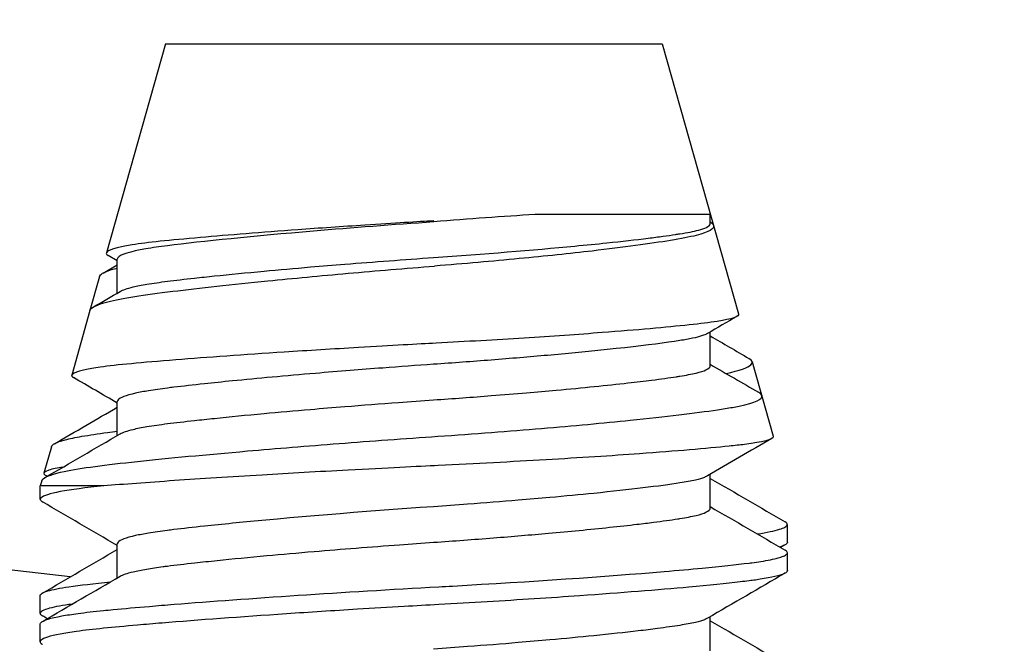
# Model space of a CAD drawing. Header units: inches. Extents: x 1 to 669, y 0 to 417.
# Tile 152 of 256: x 118.569 to 118.785, y 347.414 to 347.551. Entities that reach past the tile are written whole.
import ezdxf

# ---------------------------------------------------------------- set-up
doc = ezdxf.new("R2010")
doc.units = ezdxf.units.IN
doc.header["$LTSCALE"] = 12
doc.header["$MEASUREMENT"] = 0
doc.header["$PDMODE"] = 1
doc.layers.get('0').update_dxf_attribs({"linetype": 'CONTINUOUS'})
doc.layers.get('Defpoints').update_dxf_attribs({"linetype": 'CONTINUOUS'})
doc.layers.add('D', color=2, linetype='CONTINUOUS')
doc.layers.add('X', color=1, linetype='CONTINUOUS')
doc.styles.get("Standard").update_dxf_attribs({"font": 'SIMPLEX.SHX', "width": 0.875})
doc.dimstyles.new('STANDARD$0', dxfattribs={"dimscale": 32, "dimtxt": 0.09375, "dimasz": 0.0625, "dimexe": 0.03125, "dimexo": 0.03125, "dimgap": 0.03125, "dimtad": 1, "dimtih": 1, "dimtoh": 1, "dimdec": 4, "dimzin": 12, "dimdsep": 46, "dimlunit": 5, "dimtxsty": 'Standard', "dimcen": -0.03125, "dimclrd": 256, "dimclre": 256, "dimclrt": 256, "dimadec": 0, "dimazin": 0, "dimtfac": 0.875, "dimtdec": 4, "dimtofl": 0, "dimtmove": 0, "dimatfit": 3, "dimfxl": 1, "dimtolj": 1, "dimtzin": 12, "dimlwd": 13, "dimlwe": 13, "dimarcsym": 0})

# ---------------------------------------------------------------- blocks, each defined once
blk = doc.blocks.new('*D22')
at = {"layer": 'D', "lineweight": 13, "transparency": 16777216}
for p, q in [((58.98388, 356.09545), (58.98388, 301.0531)), ((158.97115, 354.63636), (158.97115, 301.0531)), ((60.98388, 302.0531), (156.97115, 302.0531))]:
    blk.add_line(p, q, dxfattribs=at)
at = {"layer": 'D', "transparency": 16777216}
for points in [[(60.98388, 302.38644), (60.98388, 301.71977), (58.98388, 302.0531)], [(156.97115, 302.38644), (156.97115, 301.71977), (158.97115, 302.0531)]]:
    blk.add_solid(points, dxfattribs=at)
at = {"layer": 'Defpoints', "color": 0, "transparency": 16777216}
for p in [(58.98388, 357.09545), (158.97115, 355.63636), (158.97115, 302.0531)]:
    blk.add_point(p, dxfattribs=at)
at = {"layer": 'D', "transparency": 16777216, "insert": (108.97752, 304.5531), "char_height": 3, "attachment_point": 5}
blk.add_mtext('\\A1;100{}{\\C2;%%p1}', dxfattribs=at)
blk = doc.blocks.new('*D23')
at = {"layer": 'D', "lineweight": 13, "transparency": 16777216}
for p, q in [((90.1511, 360.27725), (90.1511, 307.69279)), ((150.1511, 360.27725), (150.1511, 307.69279)), ((92.1511, 308.69279), (148.1511, 308.69279))]:
    blk.add_line(p, q, dxfattribs=at)
at = {"layer": 'D', "transparency": 16777216}
for points in [[(92.1511, 309.02612), (92.1511, 308.35945), (90.1511, 308.69279)], [(148.1511, 309.02612), (148.1511, 308.35945), (150.1511, 308.69279)]]:
    blk.add_solid(points, dxfattribs=at)
at = {"layer": 'Defpoints', "color": 0, "transparency": 16777216}
for p in [(90.1511, 361.27725), (150.1511, 361.27725), (150.1511, 308.69279)]:
    blk.add_point(p, dxfattribs=at)
at = {"layer": 'D', "transparency": 16777216, "insert": (120.1511, 311.19279), "char_height": 3, "attachment_point": 5}
blk.add_mtext('\\A1;60', dxfattribs=at)

msp = doc.modelspace()

# ---------------------------------------------------------------- linework, layer by layer
msp.add_arc((120.1511, 361.27725), 30, 192.904892, 67.197332)
at = {"extrusion": (5.43852e-32, 2.22045e-16, -1)}
msp.add_arc((-120.1511, 361.27725), 13.9375, 276.47398, 296.294428, dxfattribs=at)
at = {"layer": 'X', "extrusion": (-2.44929e-16, -1, -2.22045e-16)}
for p, q in [((118.60054, 347.5456), (118.58754, 347.49977)), ((118.60054, 347.5456), (118.70954, 347.5456)), ((118.70954, 347.5456), (118.72634, 347.48634)), ((118.68162, 347.50826), (118.72012, 347.50826)), ((118.72012, 347.50619), (118.72012, 347.50826)), ((118.58995, 347.49803), (118.58795, 347.49919)), ((118.58995, 347.49092), (118.58995, 347.49838)), ((118.58683, 347.49532), (118.58995, 347.49714)), ((118.58606, 347.49455), (118.58395, 347.4871)), ((118.58395, 347.4871), (118.57993, 347.47292)), ((118.72012, 347.47494), (118.72012, 347.4824)), ((118.72931, 347.47586), (118.73395, 347.45949)), ((118.58995, 347.45967), (118.58995, 347.46713)), ((118.57547, 347.45718), (118.57383, 347.45141)), ((118.72012, 347.44369), (118.72012, 347.45115)), ((118.57336, 347.44974), (118.57304, 347.4486)), ((118.57304, 347.44565), (118.57304, 347.4486)), ((118.58697, 347.4486), (118.57322, 347.4486)), ((118.73704, 347.43625), (118.73704, 347.44015)), ((118.58995, 347.42842), (118.58995, 347.43588)), ((118.73704, 347.43002), (118.73704, 347.43393)), ((118.57304, 347.42062), (118.57304, 347.42453)), ((118.57304, 347.4144), (118.57304, 347.4183)), ((118.72012, 347.41244), (118.72012, 347.4199))]:
    msp.add_line(p, q, dxfattribs=at)
at = {"layer": 'X'}
for points, knots in [([(118.65944, 347.50678), (118.65597, 347.50658), (118.65072, 347.50626), (118.63926, 347.5055), (118.63431, 347.50516), (118.62163, 347.50424), (118.61438, 347.50366), (118.60136, 347.50252), (118.59648, 347.50203), (118.58969, 347.50096), (118.58776, 347.50037), (118.58748, 347.49959), (118.58761, 347.49939), (118.58795, 347.49919)], [0.0006782, 0.0006782, 0.0006782, 0.0006782, 0.0266017, 0.0266017, 0.0470731, 0.0470731, 0.0812801, 0.0812801, 0.1192728, 0.1192728, 0.160445, 0.160445, 0.174774, 0.174774, 0.174774, 0.174774]), ([(118.65942, 347.50654), (118.6505, 347.50592), (118.64145, 347.50523), (118.63302, 347.50452), (118.62002, 347.50342), (118.60852, 347.50227), (118.60097, 347.50133), (118.59921, 347.50111), (118.59761, 347.50088), (118.59623, 347.50064), (118.59272, 347.50003), (118.59064, 347.49938), (118.5901, 347.49873)], [0, 0, 0, 0, 0.0683254, 0.0683254, 0.0683254, 0.1736943, 0.1736943, 0.1736943, 0.1982329, 0.1982329, 0.1982329, 0.2606785, 0.2606785, 0.2606785, 0.2606785]), ([(118.65938, 347.49873), (118.67037, 347.49949), (118.68113, 347.50037), (118.69038, 347.50125), (118.69282, 347.50148), (118.69517, 347.50171), (118.69738, 347.50194), (118.70072, 347.50229), (118.70377, 347.50264), (118.70647, 347.50297), (118.70763, 347.50312), (118.70872, 347.50326), (118.70975, 347.5034), (118.71072, 347.50353), (118.71164, 347.50366), (118.71248, 347.50379), (118.71281, 347.50384), (118.71314, 347.50389), (118.71345, 347.50394), (118.71507, 347.50419), (118.71645, 347.50446), (118.71751, 347.50475), (118.71824, 347.50494), (118.71883, 347.50515), (118.71926, 347.50535), (118.71975, 347.50559), (118.72004, 347.50583), (118.72011, 347.50607), (118.72012, 347.50611), (118.72012, 347.50615), (118.72012, 347.50619)], [0.000001, 0.000001, 0.000001, 0.000001, 0.0841061, 0.0841061, 0.0841061, 0.1063455, 0.1063455, 0.1063455, 0.1400525, 0.1400525, 0.1400525, 0.1545121, 0.1545121, 0.1545121, 0.1682728, 0.1682728, 0.1682728, 0.1737594, 0.1737594, 0.1737594, 0.2023844, 0.2023844, 0.2023844, 0.2223296, 0.2223296, 0.2223296, 0.2455906, 0.2455906, 0.2455906, 0.2494164, 0.2494164, 0.2494164, 0.2494164]), ([(118.72012, 347.50655), (118.72048, 347.50632), (118.72071, 347.50608), (118.72112, 347.50507), (118.71984, 347.5043), (118.71557, 347.50321), (118.71366, 347.50286), (118.70695, 347.50175), (118.70111, 347.50096), (118.6893, 347.49959), (118.6839, 347.49903), (118.67523, 347.4982), (118.67222, 347.49792), (118.66602, 347.49738), (118.66286, 347.49712), (118.65959, 347.49686)], [-0.2817405, -0.2817405, -0.2817405, -0.2817405, -0.2629546, -0.2629546, -0.1987875, -0.1987875, -0.1646485, -0.1646485, -0.0974389, -0.0974389, -0.0495545, -0.0495545, -0.0250603, -0.0250603, -0.000001, -0.000001, -0.000001, -0.000001]), ([(118.5901, 347.49873), (118.59008, 347.49871), (118.59007, 347.49869), (118.59006, 347.49867), (118.58999, 347.49858), (118.58995, 347.49848), (118.58995, 347.49838)], [0.26067854, 0.26067854, 0.26067854, 0.26067854, 0.26232905, 0.26232905, 0.26232905, 0.27173828, 0.27173828, 0.27173828, 0.27173828]), ([(118.59057, 347.49128), (118.59113, 347.49161), (118.5921, 347.49194), (118.59344, 347.49226), (118.59429, 347.49247), (118.5953, 347.49267), (118.59646, 347.49287), (118.59779, 347.49309), (118.59931, 347.49331), (118.60097, 347.49352), (118.60273, 347.49374), (118.60472, 347.49397), (118.6069, 347.49421), (118.60829, 347.49437), (118.60976, 347.49452), (118.61128, 347.49468), (118.61463, 347.49503), (118.61828, 347.49539), (118.62216, 347.49574), (118.62542, 347.49605), (118.62884, 347.49635), (118.63239, 347.49665), (118.63485, 347.49686), (118.63737, 347.49707), (118.63993, 347.49727), (118.64628, 347.49778), (118.65286, 347.49827), (118.65938, 347.49873)], [0.7929506, 0.7929506, 0.7929506, 0.7929506, 0.8246543, 0.8246543, 0.8246543, 0.8449079, 0.8449079, 0.8449079, 0.8680426, 0.8680426, 0.8680426, 0.8925541, 0.8925541, 0.8925541, 0.9082126, 0.9082126, 0.9082126, 0.9426283, 0.9426283, 0.9426283, 0.9714531, 0.9714531, 0.9714531, 0.9914658, 0.9914658, 0.9914658, 1.0412156, 1.0412156, 1.0412156, 1.0412156]), ([(118.58395, 347.4871), (118.58413, 347.48774), (118.58545, 347.48839), (118.59094, 347.48982), (118.59578, 347.49054), (118.60803, 347.49203), (118.61512, 347.49281), (118.62859, 347.49416), (118.63451, 347.49472), (118.64371, 347.49554), (118.64684, 347.49581), (118.65322, 347.49635), (118.65643, 347.49661), (118.65959, 347.49686)], [-0.5111619, -0.5111619, -0.5111619, -0.5111619, -0.4639998, -0.4639998, -0.4034652, -0.4034652, -0.3471277, -0.3471277, -0.3073159, -0.3073159, -0.2871557, -0.2871557, -0.2663887, -0.2663887, -0.2663887, -0.2663887]), ([(118.58606, 347.49455), (118.58613, 347.49479), (118.58635, 347.49503), (118.58718, 347.49554), (118.58783, 347.49581), (118.58908, 347.49619), (118.5895, 347.49631), (118.58995, 347.49642)], [-0.49929396, -0.49929396, -0.49929396, -0.49929396, -0.48211552, -0.48211552, -0.46195526, -0.46195526, -0.45305629, -0.45305629, -0.45305629, -0.45305629]), ([(118.72634, 347.48634), (118.7265, 347.48577), (118.72491, 347.48521), (118.71999, 347.48444), (118.7179, 347.4842), (118.71048, 347.4834), (118.704, 347.48282), (118.6911, 347.48184), (118.68534, 347.48144), (118.67615, 347.48086), (118.67299, 347.48066), (118.66653, 347.48029), (118.66326, 347.48011), (118.65991, 347.47993)], [0.1699427, 0.1699427, 0.1699427, 0.1699427, 0.2125825, 0.2125825, 0.2342322, 0.2342322, 0.2783402, 0.2783402, 0.3089051, 0.3089051, 0.3243624, 0.3243624, 0.3399537, 0.3399537, 0.3399537, 0.3399537]), ([(118.71953, 347.48206), (118.71887, 347.4817), (118.7178, 347.48134), (118.71622, 347.481), (118.71541, 347.48083), (118.71448, 347.48066), (118.71345, 347.4805), (118.70737, 347.47954), (118.69693, 347.47837), (118.68439, 347.47726), (118.68044, 347.47691), (118.6763, 347.47656), (118.67202, 347.47622), (118.66789, 347.4759), (118.66365, 347.47559), (118.65938, 347.47529)], [0.8161987, 0.8161987, 0.8161987, 0.8161987, 0.8515963, 0.8515963, 0.8515963, 0.8698195, 0.8698195, 0.8698195, 0.9771889, 0.9771889, 0.9771889, 1.0110141, 1.0110141, 1.0110141, 1.0437305, 1.0437305, 1.0437305, 1.0437305]), ([(118.65991, 347.47993), (118.65605, 347.47972), (118.65013, 347.4794), (118.6373, 347.47864), (118.63184, 347.4783), (118.61775, 347.47738), (118.60968, 347.47681), (118.59526, 347.47566), (118.58984, 347.47518), (118.58227, 347.4741), (118.58015, 347.47352), (118.57987, 347.47276), (118.57999, 347.47257), (118.5803, 347.47239)], [-0.1929122, -0.1929122, -0.1929122, -0.1929122, -0.1632994, -0.1632994, -0.1404587, -0.1404587, -0.1019705, -0.1019705, -0.0596181, -0.0596181, -0.0142655, -0.0142655, -0.000001, -0.000001, -0.000001, -0.000001]), ([(118.72358, 347.47329), (118.72654, 347.4739), (118.72839, 347.47454), (118.72954, 347.47565), (118.72938, 347.47612), (118.72859, 347.47658)], [-0.54568496, -0.54568496, -0.54568496, -0.54568496, -0.49415818, -0.49415818, -0.45645487, -0.45645487, -0.45645487, -0.45645487]), ([(118.65938, 347.47529), (118.65566, 347.47503), (118.65192, 347.47476), (118.64821, 347.47448), (118.6458, 347.4743), (118.64341, 347.47411), (118.64105, 347.47392), (118.63849, 347.47372), (118.63596, 347.47351), (118.63347, 347.4733), (118.62688, 347.47275), (118.62071, 347.47219), (118.6152, 347.47164), (118.61305, 347.47143), (118.61101, 347.47122), (118.60907, 347.47101), (118.60663, 347.47075), (118.60437, 347.47049), (118.60237, 347.47025), (118.60189, 347.47019), (118.60142, 347.47014), (118.60097, 347.47008), (118.59946, 347.46989), (118.59807, 347.4697), (118.59683, 347.46949), (118.59575, 347.46931), (118.59479, 347.46913), (118.59395, 347.46894), (118.59181, 347.46847), (118.59051, 347.46797), (118.5901, 347.46748)], [0.000001, 0.000001, 0.000001, 0.000001, 0.0284918, 0.0284918, 0.0284918, 0.04693, 0.04693, 0.04693, 0.0669892, 0.0669892, 0.0669892, 0.120283, 0.120283, 0.120283, 0.1410362, 0.1410362, 0.1410362, 0.1672649, 0.1672649, 0.1672649, 0.1735768, 0.1735768, 0.1735768, 0.1946386, 0.1946386, 0.1946386, 0.2131149, 0.2131149, 0.2131149, 0.2605678, 0.2605678, 0.2605678, 0.2605678]), ([(118.65938, 347.46748), (118.66366, 347.46777), (118.6679, 347.46809), (118.67205, 347.46841), (118.67468, 347.46862), (118.67726, 347.46883), (118.67978, 347.46904), (118.68201, 347.46923), (118.68419, 347.46942), (118.6863, 347.46962), (118.69214, 347.47015), (118.69745, 347.47068), (118.70205, 347.4712), (118.7039, 347.47141), (118.70563, 347.47162), (118.70724, 347.47182), (118.70928, 347.47208), (118.71111, 347.47233), (118.71268, 347.47257), (118.71294, 347.47261), (118.7132, 347.47265), (118.71345, 347.47269), (118.71482, 347.4729), (118.71602, 347.47313), (118.71699, 347.47337), (118.71792, 347.47359), (118.71865, 347.47382), (118.71917, 347.47406), (118.7198, 347.47435), (118.72012, 347.47464), (118.72012, 347.47494)], [0.000001, 0.000001, 0.000001, 0.000001, 0.032754, 0.032754, 0.032754, 0.0535495, 0.0535495, 0.0535495, 0.0719261, 0.0719261, 0.0719261, 0.1227581, 0.1227581, 0.1227581, 0.1431903, 0.1431903, 0.1431903, 0.1691884, 0.1691884, 0.1691884, 0.1735901, 0.1735901, 0.1735901, 0.197765, 0.197765, 0.197765, 0.220971, 0.220971, 0.220971, 0.2494967, 0.2494967, 0.2494967, 0.2494967]), ([(118.6603, 347.45949), (118.66431, 347.45977), (118.6682, 347.46005), (118.67582, 347.46063), (118.67951, 347.46092), (118.69011, 347.46181), (118.69666, 347.46241), (118.71032, 347.46381), (118.7168, 347.46459), (118.72287, 347.46549), (118.72398, 347.46567), (118.72909, 347.46656), (118.73128, 347.46736), (118.73149, 347.46851), (118.73124, 347.46883), (118.73068, 347.46915)], [-0.3257335, -0.3257335, -0.3257335, -0.3257335, -0.294989, -0.294989, -0.2649732, -0.2649732, -0.2062216, -0.2062216, -0.1289667, -0.1289667, -0.1098817, -0.1098817, -0.0307675, -0.0307675, -0.000001, -0.000001, -0.000001, -0.000001]), ([(118.59057, 347.46003), (118.59113, 347.46036), (118.5921, 347.46069), (118.59344, 347.46101), (118.59429, 347.46122), (118.5953, 347.46142), (118.59646, 347.46162), (118.59779, 347.46184), (118.59931, 347.46206), (118.60097, 347.46227), (118.60273, 347.46249), (118.60472, 347.46272), (118.6069, 347.46296), (118.60829, 347.46312), (118.60976, 347.46327), (118.61128, 347.46343), (118.61463, 347.46378), (118.61828, 347.46414), (118.62216, 347.46449), (118.62542, 347.4648), (118.62884, 347.4651), (118.63239, 347.4654), (118.63485, 347.46561), (118.63737, 347.46582), (118.63993, 347.46602), (118.64378, 347.46633), (118.64772, 347.46663), (118.65167, 347.46692), (118.65424, 347.46711), (118.65681, 347.4673), (118.65938, 347.46748)], [0.7929506, 0.7929506, 0.7929506, 0.7929506, 0.8246543, 0.8246543, 0.8246543, 0.8449079, 0.8449079, 0.8449079, 0.8680427, 0.8680427, 0.8680427, 0.8925541, 0.8925541, 0.8925541, 0.9082125, 0.9082125, 0.9082125, 0.9426282, 0.9426282, 0.9426282, 0.9714531, 0.9714531, 0.9714531, 0.9914658, 0.9914658, 0.9914658, 1.0216059, 1.0216059, 1.0216059, 1.0412156, 1.0412156, 1.0412156, 1.0412156]), ([(118.57336, 347.44974), (118.5734, 347.44989), (118.57352, 347.45004), (118.57436, 347.45072), (118.57591, 347.45126), (118.5819, 347.45255), (118.58734, 347.45323), (118.6012, 347.4547), (118.60939, 347.45547), (118.62489, 347.45682), (118.63165, 347.45737), (118.64216, 347.45819), (118.64573, 347.45845), (118.65302, 347.45899), (118.65668, 347.45925), (118.6603, 347.45949)], [0.0386118, 0.0386118, 0.0386118, 0.0386118, 0.053704, 0.053704, 0.1071515, 0.1071515, 0.1867086, 0.1867086, 0.2639256, 0.2639256, 0.31792, 0.31792, 0.3452791, 0.3452791, 0.3734159, 0.3734159, 0.3734159, 0.3734159]), ([(118.57547, 347.45718), (118.57554, 347.45743), (118.5758, 347.45767), (118.57675, 347.45819), (118.57749, 347.45845), (118.57948, 347.45899), (118.58073, 347.45925), (118.58219, 347.45949)], [0.29379713, 0.29379713, 0.29379713, 0.29379713, 0.31792024, 0.31792024, 0.34527915, 0.34527915, 0.37341589, 0.37341589, 0.37341589, 0.37341589]), ([(118.58219, 347.45949), (118.58381, 347.45977), (118.58567, 347.46005), (118.58849, 347.46044), (118.58921, 347.46053), (118.58995, 347.46063)], [-0.04073437, -0.04073437, -0.04073437, -0.04073437, -0.00998972, -0.00998972, -0.000001, -0.000001, -0.000001, -0.000001]), ([(118.73395, 347.45949), (118.73396, 347.45945), (118.73396, 347.45941), (118.73386, 347.45879), (118.73171, 347.45822), (118.72662, 347.45757), (118.7255, 347.45745), (118.71931, 347.4568), (118.71262, 347.45624), (118.69839, 347.45521), (118.69147, 347.45476), (118.68031, 347.45411), (118.67645, 347.4539), (118.66855, 347.45347), (118.66453, 347.45327), (118.66042, 347.45307)], [-0.3667938, -0.3667938, -0.3667938, -0.3667938, -0.3637629, -0.3637629, -0.3169866, -0.3169866, -0.3054623, -0.3054623, -0.2585482, -0.2585482, -0.2223569, -0.2223569, -0.2040661, -0.2040661, -0.1855961, -0.1855961, -0.1855961, -0.1855961]), ([(118.57802, 347.45273), (118.57685, 347.45255), (118.57571, 347.45232), (118.57384, 347.45171), (118.57356, 347.45135), (118.57411, 347.45097), (118.57415, 347.45094), (118.57419, 347.45092)], [0.01461941, 0.01461941, 0.01461941, 0.01461941, 0.03448684, 0.03448684, 0.06109334, 0.06109334, 0.0628624, 0.0628624, 0.0628624, 0.0628624]), ([(118.66042, 347.45307), (118.65592, 347.45286), (118.64901, 347.45252), (118.6341, 347.45171), (118.62777, 347.45135), (118.6148, 347.45058), (118.60833, 347.45016), (118.59655, 347.44935), (118.59133, 347.44896), (118.58697, 347.4486)], [0.000001, 0.000001, 0.000001, 0.000001, 0.0344868, 0.0344868, 0.0610933, 0.0610933, 0.0915496, 0.0915496, 0.1225282, 0.1225282, 0.1225282, 0.1225282]), ([(118.71953, 347.45081), (118.71934, 347.4507), (118.71911, 347.45059), (118.71883, 347.45048), (118.71832, 347.45028), (118.71766, 347.45009), (118.71684, 347.44989), (118.7159, 347.44967), (118.71475, 347.44945), (118.71345, 347.44925), (118.7091, 347.44857), (118.70248, 347.44776), (118.69454, 347.44697), (118.69152, 347.44666), (118.68829, 347.44636), (118.6849, 347.44605), (118.68263, 347.44585), (118.6803, 347.44565), (118.67792, 347.44545), (118.67433, 347.44515), (118.67061, 347.44486), (118.66684, 347.44458), (118.66438, 347.44439), (118.66188, 347.44421), (118.65938, 347.44404)], [0.8161559, 0.8161559, 0.8161559, 0.8161559, 0.8268973, 0.8268973, 0.8268973, 0.8467254, 0.8467254, 0.8467254, 0.8697819, 0.8697819, 0.8697819, 0.9465019, 0.9465019, 0.9465019, 0.9757225, 0.9757225, 0.9757225, 0.9951954, 0.9951954, 0.9951954, 1.0245494, 1.0245494, 1.0245494, 1.0437686, 1.0437686, 1.0437686, 1.0437686]), ([(118.58697, 347.4486), (118.58297, 347.44821), (118.57976, 347.44778), (118.57512, 347.4469), (118.5737, 347.44645), (118.57322, 347.44599)], [-0.1095303, -0.1095303, -0.1095303, -0.1095303, -0.0547449, -0.0547449, -0.000001, -0.000001, -0.000001, -0.000001]), ([(118.57322, 347.44599), (118.5731, 347.44588), (118.57304, 347.44577), (118.57304, 347.44566), (118.57303, 347.44548), (118.57317, 347.4453), (118.57346, 347.44512), (118.57348, 347.44511), (118.5735, 347.4451), (118.57351, 347.44509)], [-0.14614006, -0.14614006, -0.14614006, -0.14614006, -0.13260995, -0.13260995, -0.13260995, -0.11086993, -0.11086993, -0.11086993, -0.10965092, -0.10965092, -0.10965092, -0.10965092]), ([(118.65938, 347.44404), (118.64367, 347.44295), (118.62764, 347.44162), (118.6152, 347.44039), (118.61305, 347.44018), (118.61101, 347.43997), (118.60907, 347.43976), (118.60663, 347.4395), (118.60437, 347.43924), (118.60237, 347.439), (118.60189, 347.43894), (118.60142, 347.43889), (118.60097, 347.43883), (118.59946, 347.43864), (118.59807, 347.43845), (118.59683, 347.43824), (118.59575, 347.43806), (118.59479, 347.43788), (118.59395, 347.43769), (118.59181, 347.43722), (118.59051, 347.43672), (118.5901, 347.43623)], [0.000002, 0.000002, 0.000002, 0.000002, 0.120283, 0.120283, 0.120283, 0.1410362, 0.1410362, 0.1410362, 0.1672649, 0.1672649, 0.1672649, 0.1735768, 0.1735768, 0.1735768, 0.1946386, 0.1946386, 0.1946386, 0.2131149, 0.2131149, 0.2131149, 0.2605678, 0.2605678, 0.2605678, 0.2605678]), ([(118.65938, 347.43623), (118.66381, 347.43653), (118.66821, 347.43686), (118.6725, 347.4372), (118.67668, 347.43753), (118.68073, 347.43787), (118.68459, 347.43821), (118.68691, 347.43842), (118.68915, 347.43863), (118.6913, 347.43883), (118.69601, 347.43929), (118.70029, 347.43974), (118.70403, 347.44018), (118.70529, 347.44033), (118.70649, 347.44047), (118.70763, 347.44062), (118.70965, 347.44088), (118.71144, 347.44113), (118.71298, 347.44136), (118.71314, 347.44139), (118.71329, 347.44141), (118.71345, 347.44144), (118.71482, 347.44165), (118.71602, 347.44188), (118.71699, 347.44212), (118.71792, 347.44234), (118.71865, 347.44257), (118.71917, 347.44281), (118.7198, 347.4431), (118.72012, 347.44339), (118.72012, 347.44369)], [0.000001, 0.000001, 0.000001, 0.000001, 0.0339474, 0.0339474, 0.0339474, 0.0670134, 0.0670134, 0.0670134, 0.0868517, 0.0868517, 0.0868517, 0.1302209, 0.1302209, 0.1302209, 0.144864, 0.144864, 0.144864, 0.1708682, 0.1708682, 0.1708682, 0.1735901, 0.1735901, 0.1735901, 0.197765, 0.197765, 0.197765, 0.2209709, 0.2209709, 0.2209709, 0.2494967, 0.2494967, 0.2494967, 0.2494967]), ([(118.73041, 347.43806), (118.73257, 347.4384), (118.73422, 347.43874), (118.73533, 347.43909), (118.73581, 347.43924), (118.73618, 347.43939), (118.73646, 347.43954), (118.73682, 347.43973), (118.73701, 347.43992), (118.73703, 347.4401), (118.73706, 347.4403), (118.73691, 347.4405), (118.73657, 347.4407)], [-0.5969537, -0.5969537, -0.5969537, -0.5969537, -0.5548877, -0.5548877, -0.5548877, -0.5370107, -0.5370107, -0.5370107, -0.5141454, -0.5141454, -0.5141454, -0.4898408, -0.4898408, -0.4898408, -0.4898408]), ([(118.59057, 347.42878), (118.59113, 347.42911), (118.5921, 347.42944), (118.59344, 347.42976), (118.59427, 347.42996), (118.59526, 347.43016), (118.59639, 347.43035), (118.59747, 347.43054), (118.59868, 347.43072), (118.6, 347.43089), (118.60032, 347.43094), (118.60064, 347.43098), (118.60097, 347.43102), (118.60275, 347.43124), (118.60476, 347.43148), (118.60697, 347.43172), (118.60852, 347.43189), (118.61017, 347.43207), (118.61189, 347.43224), (118.61525, 347.43259), (118.61889, 347.43294), (118.62277, 347.4333), (118.62607, 347.4336), (118.62954, 347.43391), (118.63314, 347.43421), (118.63918, 347.43472), (118.64553, 347.43522), (118.65192, 347.43569), (118.65441, 347.43588), (118.6569, 347.43605), (118.65938, 347.43623)], [0.7943223, 0.7943223, 0.7943223, 0.7943223, 0.8261834, 0.8261834, 0.8261834, 0.8460861, 0.8460861, 0.8460861, 0.8651928, 0.8651928, 0.8651928, 0.8697819, 0.8697819, 0.8697819, 0.8946885, 0.8946885, 0.8946885, 0.9122258, 0.9122258, 0.9122258, 0.9465016, 0.9465016, 0.9465016, 0.9757216, 0.9757216, 0.9757216, 1.0247211, 1.0247211, 1.0247211, 1.0437676, 1.0437676, 1.0437676, 1.0437676]), ([(118.73704, 347.43625), (118.73704, 347.43612), (118.73697, 347.436), (118.73683, 347.43588), (118.73668, 347.43574), (118.73643, 347.4356), (118.7361, 347.43546), (118.73589, 347.43537), (118.73564, 347.43528), (118.73535, 347.43519)], [-0.56338987, -0.56338987, -0.56338987, -0.56338987, -0.54851202, -0.54851202, -0.54851202, -0.5317822, -0.5317822, -0.5317822, -0.52089658, -0.52089658, -0.52089658, -0.52089658]), ([(118.66051, 347.42646), (118.66151, 347.42652), (118.66252, 347.42657), (118.66352, 347.42663), (118.68068, 347.4276), (118.69716, 347.42873), (118.70999, 347.42981), (118.71299, 347.43007), (118.71578, 347.43032), (118.71834, 347.43056), (118.72238, 347.43095), (118.72584, 347.43132), (118.72863, 347.43167), (118.72884, 347.4317), (118.72905, 347.43172), (118.72926, 347.43175), (118.72996, 347.43184), (118.73061, 347.43193), (118.73121, 347.43203), (118.732, 347.43215), (118.73271, 347.43227), (118.73334, 347.4324), (118.73459, 347.43265), (118.73554, 347.43291), (118.73616, 347.43317), (118.73653, 347.43333), (118.73678, 347.43349), (118.73692, 347.43365), (118.73708, 347.43383), (118.73708, 347.43402), (118.73692, 347.4342), (118.73684, 347.4343), (118.73671, 347.4344), (118.73655, 347.4345)], [-0.3373517, -0.3373517, -0.3373517, -0.3373517, -0.3296436, -0.3296436, -0.3296436, -0.1978784, -0.1978784, -0.1978784, -0.1670875, -0.1670875, -0.1670875, -0.1184977, -0.1184977, -0.1184977, -0.1147704, -0.1147704, -0.1147704, -0.1022907, -0.1022907, -0.1022907, -0.0860459, -0.0860459, -0.0860459, -0.0535941, -0.0535941, -0.0535941, -0.034114, -0.034114, -0.034114, -0.0117288, -0.0117288, -0.0117288, -0.000001, -0.000001, -0.000001, -0.000001]), ([(118.73704, 347.43002), (118.73704, 347.4299), (118.73698, 347.42979), (118.73685, 347.42967), (118.73667, 347.4295), (118.73636, 347.42934), (118.73593, 347.42917), (118.7348, 347.42875), (118.73282, 347.42834), (118.73003, 347.42795), (118.72958, 347.42789), (118.72911, 347.42782), (118.72863, 347.42776), (118.72802, 347.42769), (118.72737, 347.42761), (118.7267, 347.42753), (118.72358, 347.42717), (118.71979, 347.42678), (118.71543, 347.42638), (118.70863, 347.42576), (118.70047, 347.42512), (118.69147, 347.42448), (118.68824, 347.42426), (118.6849, 347.42403), (118.68149, 347.42381), (118.67472, 347.42337), (118.66766, 347.42295), (118.66051, 347.42255)], [-1.0955471, -1.0955471, -1.0955471, -1.0955471, -1.0814926, -1.0814926, -1.0814926, -1.0610731, -1.0610731, -1.0610731, -1.008423, -1.008423, -1.008423, -0.9999719, -0.9999719, -0.9999719, -0.9893094, -0.9893094, -0.9893094, -0.9400751, -0.9400751, -0.9400751, -0.8633245, -0.8633245, -0.8633245, -0.8358194, -0.8358194, -0.8358194, -0.7811019, -0.7811019, -0.7811019, -0.7811019]), ([(118.57304, 347.42453), (118.57304, 347.42467), (118.57313, 347.42481), (118.57331, 347.42495), (118.57358, 347.42515), (118.57404, 347.42535), (118.5747, 347.42555), (118.57575, 347.42586), (118.57731, 347.42617), (118.57934, 347.42646)], [-1.31596435, -1.31596435, -1.31596435, -1.31596435, -1.29889479, -1.29889479, -1.29889479, -1.27381694, -1.27381694, -1.27381694, -1.2334165, -1.2334165, -1.2334165, -1.2334165]), ([(118.57322, 347.41865), (118.57372, 347.41913), (118.57526, 347.4196), (118.57777, 347.42006), (118.57879, 347.42025), (118.57998, 347.42043), (118.58132, 347.42061), (118.58297, 347.42083), (118.58486, 347.42105), (118.58692, 347.42125), (118.5876, 347.42132), (118.58831, 347.42139), (118.58905, 347.42146), (118.59145, 347.42169), (118.59413, 347.42193), (118.59701, 347.42217), (118.59875, 347.42232), (118.60055, 347.42247), (118.60242, 347.42262), (118.61843, 347.42391), (118.63966, 347.42531), (118.66051, 347.42646)], [-1.3140193, -1.3140193, -1.3140193, -1.3140193, -1.2564646, -1.2564646, -1.2564646, -1.2330968, -1.2330968, -1.2330968, -1.2043021, -1.2043021, -1.2043021, -1.1947272, -1.1947272, -1.1947272, -1.1636715, -1.1636715, -1.1636715, -1.1450068, -1.1450068, -1.1450068, -0.985351, -0.985351, -0.985351, -0.985351]), ([(118.57934, 347.42255), (118.57729, 347.42226), (118.57573, 347.42195), (118.57468, 347.42163), (118.574, 347.42143), (118.57353, 347.42122), (118.57328, 347.42101), (118.57307, 347.42085), (118.573, 347.42068), (118.57305, 347.42052), (118.5731, 347.42036), (118.57326, 347.42021), (118.57353, 347.42005)], [-0.1051691, -0.1051691, -0.1051691, -0.1051691, -0.0646203, -0.0646203, -0.0646203, -0.03876, -0.03876, -0.03876, -0.0186273, -0.0186273, -0.0186273, 0, 0, 0, 0]), ([(118.66051, 347.42255), (118.65798, 347.42242), (118.65544, 347.42227), (118.65291, 347.42213), (118.64949, 347.42193), (118.64606, 347.42172), (118.64267, 347.42152), (118.63735, 347.42119), (118.63213, 347.42086), (118.62707, 347.42052), (118.61699, 347.41984), (118.60772, 347.41915), (118.59979, 347.4185), (118.59792, 347.41834), (118.59611, 347.41819), (118.59439, 347.41804), (118.59165, 347.4178), (118.58914, 347.41757), (118.58692, 347.41735), (118.58472, 347.41713), (118.58273, 347.4169), (118.581, 347.41666), (118.57964, 347.41648), (118.57845, 347.41628), (118.57743, 347.41609), (118.57512, 347.41565), (118.5737, 347.4152), (118.57322, 347.41474)], [-0.3281779, -0.3281779, -0.3281779, -0.3281779, -0.3088363, -0.3088363, -0.3088363, -0.2826574, -0.2826574, -0.2826574, -0.2416557, -0.2416557, -0.2416557, -0.1598773, -0.1598773, -0.1598773, -0.1405076, -0.1405076, -0.1405076, -0.1095484, -0.1095484, -0.1095484, -0.0789491, -0.0789491, -0.0789491, -0.0547742, -0.0547742, -0.0547742, 0, 0, 0, 0]), ([(118.71953, 347.41956), (118.71934, 347.41945), (118.71911, 347.41934), (118.71883, 347.41923), (118.71832, 347.41903), (118.71766, 347.41884), (118.71684, 347.41864), (118.7159, 347.41842), (118.71475, 347.4182), (118.71345, 347.418), (118.71204, 347.41778), (118.71038, 347.41754), (118.70852, 347.4173), (118.7072, 347.41712), (118.70579, 347.41695), (118.70429, 347.41677), (118.70136, 347.41643), (118.69809, 347.41607), (118.69454, 347.41572), (118.69152, 347.41541), (118.68829, 347.41511), (118.6849, 347.4148), (118.68263, 347.4146), (118.6803, 347.4144), (118.67792, 347.4142), (118.67433, 347.4139), (118.67061, 347.41361), (118.66684, 347.41333), (118.66438, 347.41314), (118.66188, 347.41296), (118.65938, 347.41279)], [0.8161559, 0.8161559, 0.8161559, 0.8161559, 0.8268973, 0.8268973, 0.8268973, 0.8467254, 0.8467254, 0.8467254, 0.8697819, 0.8697819, 0.8697819, 0.8946884, 0.8946884, 0.8946884, 0.9122258, 0.9122258, 0.9122258, 0.9465019, 0.9465019, 0.9465019, 0.9757225, 0.9757225, 0.9757225, 0.9951954, 0.9951954, 0.9951954, 1.0245494, 1.0245494, 1.0245494, 1.0437686, 1.0437686, 1.0437686, 1.0437686]), ([(118.57322, 347.41474), (118.57313, 347.41466), (118.57308, 347.41457), (118.57305, 347.41449), (118.57299, 347.41428), (118.57313, 347.41408), (118.57346, 347.41387), (118.57348, 347.41386), (118.57349, 347.41385), (118.57351, 347.41384)], [-0.36468404, -0.36468404, -0.36468404, -0.36468404, -0.35453585, -0.35453585, -0.35453585, -0.32959347, -0.32959347, -0.32959347, -0.32817789, -0.32817789, -0.32817789, -0.32817789])]:
    msp.add_open_spline(points, degree=3, knots=knots, dxfattribs=at)
for points in [[(118.65943, 347.50666), (118.66713, 347.50728), (118.67468, 347.50777), (118.68162, 347.50826)], [(118.58474, 347.48789), (118.58668, 347.48902), (118.58862, 347.49015), (118.59057, 347.49128)], [(118.72595, 347.4858), (118.72381, 347.48455), (118.72167, 347.4833), (118.71953, 347.48206)], [(118.72012, 347.48151), (118.72295, 347.47987), (118.72577, 347.47823), (118.72859, 347.47658)], [(118.72012, 347.4753), (118.72364, 347.47325), (118.72716, 347.4712), (118.73068, 347.46915)], [(118.58995, 347.46678), (118.58674, 347.46865), (118.58352, 347.47052), (118.5803, 347.47239)], [(118.57614, 347.45785), (118.58075, 347.46053), (118.58535, 347.46321), (118.58995, 347.46589)], [(118.5901, 347.46748), (118.59, 347.46736), (118.58995, 347.46724), (118.58995, 347.46713)], [(118.57405, 347.45042), (118.57956, 347.45362), (118.58506, 347.45682), (118.59057, 347.46003)], [(118.7336, 347.45899), (118.72891, 347.45627), (118.72422, 347.45354), (118.71953, 347.45081)], [(118.57455, 347.45071), (118.57443, 347.45078), (118.57431, 347.45085), (118.57419, 347.45092)], [(118.72012, 347.45026), (118.7256, 347.44707), (118.73109, 347.44388), (118.73657, 347.4407)], [(118.58995, 347.43553), (118.58448, 347.43872), (118.579, 347.4419), (118.57351, 347.44509)], [(118.72012, 347.44405), (118.7256, 347.44086), (118.73107, 347.43768), (118.73655, 347.4345)], [(118.5901, 347.43623), (118.59, 347.43611), (118.58995, 347.43599), (118.58995, 347.43588)], [(118.73655, 347.43568), (118.73621, 347.43548), (118.73587, 347.43528), (118.73553, 347.43509)], [(118.5735, 347.42507), (118.57899, 347.42826), (118.58447, 347.43145), (118.58995, 347.43464)], [(118.73656, 347.42946), (118.73088, 347.42616), (118.7252, 347.42286), (118.71953, 347.41956)], [(118.57353, 347.41887), (118.57921, 347.42217), (118.58489, 347.42547), (118.59057, 347.42878)], [(118.57934, 347.42646), (118.58175, 347.42681), (118.58481, 347.42717), (118.58845, 347.42755)], [(118.58004, 347.42265), (118.5798, 347.42262), (118.57956, 347.42259), (118.57934, 347.42255)], [(118.57304, 347.4183), (118.57304, 347.41842), (118.5731, 347.41853), (118.57322, 347.41865)], [(118.57455, 347.41946), (118.57421, 347.41966), (118.57387, 347.41986), (118.57353, 347.42005)], [(118.72012, 347.41901), (118.7256, 347.41582), (118.73109, 347.41263), (118.73657, 347.40945)]]:
    msp.add_open_spline(points, degree=3, dxfattribs=at)

# ---------------------------------------------------------------- dimensions: what is measured, and where the dimension line sits
at = {"layer": 'D'}
dim = msp.add_linear_dim(base=(150.1511, 308.69279), p1=(90.1511, 361.27725), p2=(150.1511, 361.27725), dimstyle='STANDARD$0', override={"dimarcsym": 1}, dxfattribs=at)
dim.commit()
dim.dimension.update_dxf_attribs({"geometry": '*D23', "text_midpoint": (120.1511, 311.19279)})
dim = msp.add_linear_dim(base=(158.97115, 302.0531), p1=(58.98388, 357.09545), p2=(158.97115, 355.63636), text='<>{}{\\C2;%%p1}', dimstyle='STANDARD$0', override={"dimdec": 0, "dimtp": 1, "dimtm": 1, "dimarcsym": 1}, dxfattribs=at)
dim.commit()
dim.dimension.update_dxf_attribs({"geometry": '*D22', "text_midpoint": (108.97752, 304.5531)})

doc.saveas('drawing.dxf')
